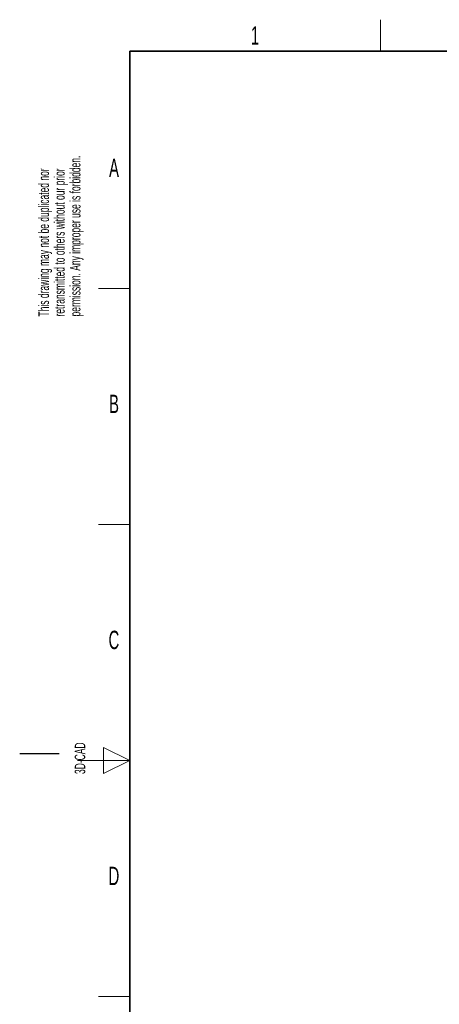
# Paper-space layout 'Blatt4' of a CAD drawing. Header units: millimetres. Extents: x 5 to 418, y 2 to 292.
# Tile 2 of 71: x 5 to 85, y 101 to 288. Entities that reach past the tile are written whole.
import ezdxf

# ---------------------------------------------------------------- set-up
doc = ezdxf.new("R2010")
doc.units = ezdxf.units.MM
doc.layers.add('SLD-0', color=7, linetype='Continuous')
doc.styles.add('SLDTEXTSTYLE1', font='TXT', dxfattribs={"width": 0.605})

# ---------------------------------------------------------------- blocks, each defined once
blk = doc.blocks.new('SW_NOTE_0_57')
at = {"layer": 'SLD-0', "color": 0, "char_height": 2, "attachment_point": 1, "rotation": 90, "style": 'SLDTEXTSTYLE1'}
for s, insert in [('permission. Any improper use is forbidden.', (3.42, 0)), ('retransmitted to others without our prior', (0.42, 0)), ('This drawing may not be duplicated nor', (-2.58, 0))]:
    blk.add_mtext(s, dxfattribs=dict(at, insert=insert))
blk = doc.blocks.new('SW_NOTE_0_58')
at = {"layer": 'SLD-0', "color": 0, "char_height": 2, "attachment_point": 1, "rotation": 90, "style": 'SLDTEXTSTYLE1'}
for s, insert in [('noch Dritten zugänglich gemacht werden, und sie darf durch den Empfänger oder', (0.42, 0)), ('Ohne unsere vorherige Zustimmung darf diese Zeichnung weder vervielfältigt,', (-2.58, 0)), ('Dritte auch nicht in anderer Weise mißbräuchlich verwendet werden.', (3.42, 0))]:
    blk.add_mtext(s, dxfattribs=dict(at, insert=insert))

psp = doc.layouts.new('Blatt4')

# ---------------------------------------------------------------- linework, layer by layer
at = {"layer": 'SLD-0', "lineweight": 18}
for p, q in [((73.75, 282.5), (73.75, 288.5)), ((20, 237.25), (26, 237.25)), ((20, 192.25), (26, 192.25)), ((26, 147.25), (21, 149.75)), ((21, 149.75), (21, 144.75)), ((16, 147.25), (26, 147.25)), ((21, 144.75), (26, 147.25)), ((20, 102.25), (26, 102.25))]:
    psp.add_line(p, q, dxfattribs=at)
at = {"layer": 'SLD-0', "lineweight": 35}
for p, q in [((408, 282.5), (26, 282.5)), ((26, 282.5), (26, 12))]:
    psp.add_line(p, q, dxfattribs=at)
at = {"layer": 'SLD-0'}
psp.add_line((12.5, 148.5), (5, 148.5), dxfattribs=at)

# ---------------------------------------------------------------- block references
for name, p in [('SW_NOTE_0_57', (11.16, 231.91)), ('SW_NOTE_0_58', (11.81, 7.24))]:
    psp.add_blockref(name, p, dxfattribs=at)

# ---------------------------------------------------------------- texts
at = {"layer": 'SLD-0', "char_height": 3.5, "attachment_point": 2, "style": 'SLDTEXTSTYLE1'}
for s, insert in [('1', (49.85, 287.24)), ('A', (22.98, 262)), ('B', (22.98, 217)), ('C', (22.96, 172)), ('D', (22.96, 127))]:
    psp.add_mtext(s, dxfattribs=dict(at, insert=insert))
at = {"layer": 'SLD-0', "insert": (15.49, 144.68), "char_height": 2, "attachment_point": 1, "rotation": 90, "style": 'SLDTEXTSTYLE1'}
psp.add_mtext('3D-CAD', dxfattribs=at)

doc.saveas('drawing.dxf')
